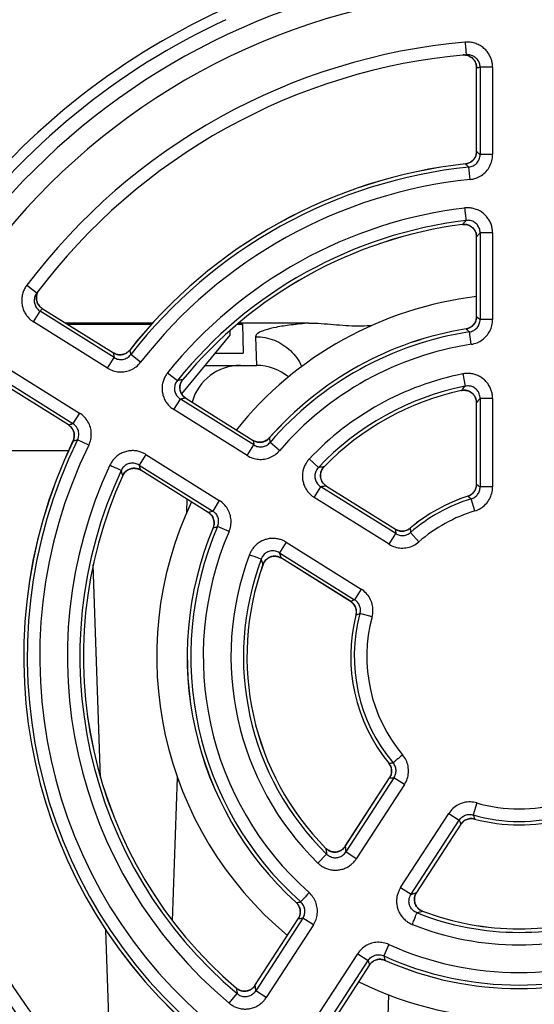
# Model space of a CAD drawing. Header units: millimetres. Extents: x 0 to 420, y 0 to 594.
# Tile 4 of 25: x 85 to 106, y 196 to 235. Entities that reach past the tile are written whole.
import ezdxf

# ---------------------------------------------------------------- set-up
doc = ezdxf.new("R2010")
doc.units = ezdxf.units.MM

msp = doc.modelspace()

# ---------------------------------------------------------------- linework, layer by layer
at = {"color": 7, "linetype": 'Continuous'}
for p, q in [((103.567, 233.583), (103.569, 233.583)), ((103.567, 230.25), (103.567, 233.583)), ((103.569, 230.25), (103.569, 233.583)), ((104.206, 233.595), (103.708, 233.595)), ((103.708, 233.595), (103.708, 230.124)), ((104.206, 233.595), (104.206, 230.124)), ((103.567, 230.25), (103.569, 230.25)), ((104.206, 230.124), (103.708, 230.124)), ((103.125, 229.757), (103.125, 229.756)), ((103.313, 229.135), (103.262, 229.63)), ((103.007, 227.35), (103.007, 227.351)), ((103.567, 226.858), (103.569, 226.858)), ((103.567, 223.693), (103.567, 226.858)), ((103.569, 223.693), (103.569, 226.858)), ((104.206, 227.016), (103.708, 227.016)), ((103.708, 227.016), (103.708, 223.574)), ((104.206, 227.016), (104.206, 223.574)), ((85.693, 224.935), (86.093, 224.634)), ((85.958, 223.481), (86.222, 223.902)), ((89.165, 222.063), (86.222, 223.902)), ((86.307, 224.015), (89.133, 222.249)), ((86.307, 224.015), (86.307, 224.014)), ((86.307, 224.014), (89.133, 222.248)), ((88.902, 221.641), (85.958, 223.481)), ((90.695, 223.432), (87.241, 223.432)), ((87.298, 223.396), (90.661, 223.396)), ((94.086, 223.396), (94.267, 223.396)), ((96.907, 223.432), (94.129, 223.432)), ((94.267, 223.396), (94.287, 222.232)), ((103.567, 223.693), (103.569, 223.693)), ((104.206, 223.574), (103.708, 223.574)), ((93.756, 222.952), (91.841, 220.627)), ((93.756, 223.121), (93.756, 222.952)), ((103.15, 223.203), (103.151, 223.202)), ((103.361, 222.591), (103.286, 223.082)), ((94.784, 222.892), (94.823, 221.752)), ((89.133, 222.249), (89.133, 222.248)), ((89.786, 222.363), (89.787, 222.362)), ((90.214, 221.874), (89.822, 222.18)), ((93.162, 222.232), (94.287, 222.232)), ((88.902, 221.641), (89.165, 222.063)), ((84.846, 221.7), (87.789, 219.861)), ((91.291, 221.463), (91.678, 221.15)), ((92.767, 221.752), (94.824, 221.752)), ((103.017, 221.414), (103.114, 220.926)), ((87.344, 219.386), (84.518, 221.152)), ((87.345, 219.387), (84.519, 221.153)), ((84.582, 221.278), (87.526, 219.439)), ((91.89, 221.188), (91.889, 221.188)), ((102.966, 220.751), (102.966, 220.752)), ((91.538, 219.994), (91.801, 220.416)), ((94.721, 218.592), (91.801, 220.416)), ((92.01, 220.452), (94.694, 218.775)), ((92.01, 220.452), (92.01, 220.451)), ((92.01, 220.451), (94.693, 218.774)), ((103.567, 220.266), (103.569, 220.266)), ((103.567, 217.029), (103.567, 220.266)), ((103.569, 217.029), (103.569, 220.266)), ((104.206, 220.438), (103.708, 220.438)), ((103.708, 220.438), (103.708, 216.926)), ((104.206, 220.438), (104.206, 216.926)), ((87.789, 219.861), (87.526, 219.439)), ((94.457, 218.17), (91.538, 219.994)), ((87.344, 219.386), (87.345, 219.387)), ((87.528, 218.75), (87.529, 218.749)), ((88.155, 218.579), (87.709, 218.798)), ((94.694, 218.775), (94.693, 218.774)), ((95.33, 218.869), (95.331, 218.868)), ((95.738, 218.365), (95.361, 218.689)), ((87.354, 218.352), (82.69, 218.352)), ((94.457, 218.17), (94.721, 218.592)), ((90.425, 218.214), (90.161, 217.792)), ((90.425, 218.214), (93.345, 216.389)), ((96.919, 218.034), (97.281, 217.693)), ((90.161, 217.792), (93.081, 215.968)), ((90.221, 217.588), (90.222, 217.589)), ((92.905, 215.911), (90.221, 217.588)), ((92.905, 215.912), (90.222, 217.589)), ((97.508, 217.725), (97.507, 217.726)), ((89.507, 217.374), (89.506, 217.374)), ((97.116, 216.509), (97.38, 216.93)), ((100.359, 215.069), (97.38, 216.93)), ((97.6, 216.959), (100.346, 215.243)), ((97.6, 216.959), (97.6, 216.958)), ((97.6, 216.958), (100.345, 215.242)), ((103.567, 217.029), (103.569, 217.029)), ((104.206, 216.926), (103.708, 216.926)), ((92.052, 215.927), (92.07, 216.433)), ((93.345, 216.389), (93.081, 215.968)), ((100.095, 214.647), (97.116, 216.509)), ((103.222, 216.556), (103.222, 216.555)), ((103.5, 215.974), (103.356, 216.45)), ((92.905, 215.911), (92.905, 215.912)), ((93.099, 215.298), (93.1, 215.298)), ((93.731, 215.152), (93.274, 215.349)), ((100.346, 215.243), (100.345, 215.242)), ((100.93, 215.285), (100.93, 215.284)), ((101.276, 214.741), (100.949, 215.116)), ((96.003, 214.728), (95.74, 214.306)), ((96.003, 214.728), (98.982, 212.866)), ((100.095, 214.647), (100.359, 215.069)), ((95.74, 214.306), (98.719, 212.445)), ((95.811, 214.095), (95.812, 214.096)), ((98.557, 212.38), (95.811, 214.095)), ((98.557, 212.381), (95.812, 214.096)), ((88.627, 205.386), (88.332, 213.83)), ((95.081, 213.843), (95.08, 213.843)), ((98.982, 212.866), (98.719, 212.445)), ((98.557, 212.38), (98.557, 212.381)), ((98.775, 211.836), (98.776, 211.836)), ((99.415, 211.764), (98.935, 211.893)), ((100.08, 205.948), (100.081, 205.949)), ((91.485, 199.694), (91.684, 205.386)), ((98.349, 202.649), (100.112, 205.364)), ((98.35, 202.648), (100.113, 205.363)), ((100.287, 205.373), (98.373, 202.427)), ((100.112, 205.364), (100.113, 205.363)), ((100.704, 205.103), (100.287, 205.373)), ((100.704, 205.103), (98.79, 202.157)), ((103.575, 204.373), (103.437, 203.895)), ((100.551, 201.013), (102.464, 203.959)), ((102.464, 203.959), (102.882, 203.688)), ((100.968, 200.742), (102.882, 203.688)), ((102.943, 203.526), (101.179, 200.81)), ((102.944, 203.525), (101.18, 200.81)), ((102.944, 203.525), (102.943, 203.526)), ((103.491, 203.733), (103.491, 203.735)), ((98.349, 202.649), (98.35, 202.648)), ((97.262, 201.986), (97.609, 202.342)), ((97.581, 202.569), (97.58, 202.569)), ((98.79, 202.157), (98.373, 202.427)), ((100.551, 201.013), (100.968, 200.742)), ((101.18, 200.81), (101.179, 200.81)), ((96.399, 200.412), (96.4, 200.413)), ((101.42, 200.076), (101.42, 200.075)), ((94.759, 197.121), (96.482, 199.774)), ((94.76, 197.12), (96.483, 199.774)), ((96.666, 199.798), (94.791, 196.911)), ((97.083, 199.527), (95.208, 196.64)), ((96.482, 199.774), (96.483, 199.774)), ((97.083, 199.527), (96.666, 199.798)), ((89.078, 192.464), (88.839, 199.323)), ((100.087, 198.748), (99.883, 198.295)), ((96.969, 195.496), (98.844, 198.384)), ((98.844, 198.384), (99.261, 198.113)), ((97.386, 195.225), (99.261, 198.113)), ((99.313, 197.936), (97.589, 195.282)), ((99.314, 197.936), (97.59, 195.282)), ((99.314, 197.936), (99.313, 197.936)), ((99.93, 198.119), (99.931, 198.12)), ((94.759, 197.121), (94.76, 197.12)), ((93.735, 196.419), (94.055, 196.8)), ((94.021, 197.013), (94.02, 197.012)), ((95.208, 196.64), (94.791, 196.911)), ((99.976, 193.704), (100.083, 196.759))]:
    msp.add_line(p, q, dxfattribs=at)
for centre, radius, start, end in [((105.256, 210.184), 27.297, 103.2363, 145.4899), ((105.256, 210.184), 28.268, 114.7205, 143.2757), ((105.256, 210.184), 26.465, 100.8904, 148.1412), ((105.256, 210.184), 27.852, 114.7205, 143.965), ((105.256, 210.184), 24.5, 95.0172, 142.9831), ((105.256, 210.184), 24, 95.0175, 142.9825), ((105.256, 210.184), 19.688, 96.2125, 141.7875), ((105.256, 210.184), 19.687, 96.2125, 141.7875), ((105.256, 210.184), 19.547, 95.8538, 142.1462), ((105.256, 210.184), 19.05, 95.8538, 142.1462), ((105.256, 210.184), 17.95, 96.9248, 141.0809), ((105.256, 210.184), 17.453, 96.9249, 141.0751), ((105.256, 210.184), 17.313, 97.4634, 140.5366), ((105.256, 210.184), 17.312, 97.4634, 140.5366), ((105.256, 210.184), 14.4, 96.7401, 141.262), ((105.256, 210.184), 13.188, 99.1847, 138.8153), ((105.256, 210.184), 13.187, 99.1847, 138.8153), ((105.256, 210.184), 13.047, 98.6811, 139.3189), ((105.256, 210.184), 12.55, 98.6811, 139.3189), ((94.187, 219.752), 2, 89.9985, 164.3111), ((94.824, 219.752), 2, 50.2295, 90.0221), ((105.256, 210.184), 11.45, 101.2708, 136.7306), ((105.256, 210.184), 24, 153.0175, 231.9825), ((105.256, 210.184), 10.953, 101.2752, 136.7248), ((105.256, 210.184), 10.813, 102.2243, 135.7757), ((105.256, 210.184), 10.812, 102.2243, 135.7757), ((105.256, 210.184), 19.688, 154.2125, 230.7875), ((105.256, 210.184), 19.687, 154.2125, 230.7875), ((105.256, 210.184), 19.547, 153.8538, 231.1462), ((105.256, 210.184), 19.05, 153.8538, 231.1462), ((105.256, 210.184), 17.95, 154.9208, 230.0774), ((105.256, 210.184), 17.453, 154.9249, 230.0751), ((105.256, 210.184), 17.313, 155.4634, 229.5366), ((105.256, 210.184), 17.312, 155.4634, 229.5366), ((105.256, 210.184), 14.4, 154.7409, 230.2661), ((105.256, 210.184), 6.688, 107.7, 130.3), ((105.256, 210.184), 6.687, 107.7, 130.3), ((105.256, 210.184), 6.547, 106.8704, 131.1296), ((105.256, 210.184), 6.05, 106.8704, 131.1296), ((105.256, 210.184), 13.188, 157.1847, 227.8153), ((105.256, 210.184), 13.187, 157.1847, 227.8153), ((105.256, 210.184), 13.047, 156.6811, 228.3189), ((105.256, 210.184), 12.55, 156.6811, 228.3189), ((105.256, 210.184), 11.45, 159.2724, 225.7257), ((105.256, 210.184), 10.953, 159.2752, 225.7248), ((105.256, 210.184), 10.813, 160.2243, 224.7757), ((105.256, 210.184), 10.812, 160.2243, 224.7757), ((105.256, 210.184), 6.688, 165.7, 219.3), ((105.256, 210.184), 6.687, 165.7, 219.3), ((105.256, 210.184), 6.547, 164.8704, 220.1296), ((105.256, 210.184), 6.05, 164.8704, 220.1296), ((105.256, 210.184), 24.5, 188.0895, 231.986), ((105.256, 210.184), 6.05, 253.8704, 286.1296), ((105.256, 210.184), 6.547, 253.8704, 286.1296), ((105.256, 210.184), 6.687, 254.7, 285.3), ((105.256, 210.184), 6.688, 254.7, 285.3), ((105.256, 210.184), 10.953, 248.2752, 291.7248), ((105.256, 210.184), 10.812, 249.2243, 290.7757), ((105.256, 210.184), 10.813, 249.2243, 290.7757), ((105.256, 210.184), 26.465, 203.5738, 238.1412), ((105.256, 210.184), 11.45, 248.2678, 291.7301), ((105.256, 210.184), 27.297, 203.2787, 235.4899), ((105.256, 210.184), 12.55, 245.6811, 294.3189), ((105.256, 210.184), 27.852, 205.1376, 233.965), ((105.256, 210.184), 13.047, 245.6811, 294.3189), ((105.256, 210.184), 13.188, 246.1847, 293.8153), ((105.256, 210.184), 13.187, 246.1847, 293.8153), ((105.256, 210.184), 28.268, 207.5224, 233.2757), ((105.256, 210.184), 14.4, 243.734, 296.266)]:
    msp.add_arc(centre, radius, start, end, dxfattribs=at)
for points, start_tangent, end_tangent in [([(104.206, 233.595), (104.198, 233.721), (104.171, 233.857), (104.119, 234.001), (104.04, 234.145), (103.931, 234.282), (103.792, 234.403), (103.629, 234.499), (103.452, 234.563), (103.275, 234.592), (103.113, 234.591)], (0.000009, 1), (-0.99617, -0.087436)), ([(103.113, 234.591), (103.127, 234.437), (103.139, 234.298), (103.149, 234.188), (103.155, 234.117), (103.157, 234.093)], (0.094447, -0.99553), (0.078165, -0.99694)), ([(103.017, 234.08), (103.065, 234.082)], (0.995585, 0.093861), (1, 0.000492)), ([(103.062, 234.082), (103.017, 234.08)], (-0.999993, -0.00374), (-0.99565, -0.093177)), ([(103.088, 234.082), (103.062, 234.082)], (-0.998955, 0.0457), (-0.999993, -0.00374)), ([(103.065, 234.082), (103.083, 234.082), (103.173, 234.07)], (1, 0.000492), (0.97692, -0.213604)), ([(103.569, 233.583), (103.549, 233.72), (103.493, 233.847), (103.404, 233.952), (103.29, 234.029), (103.158, 234.073), (103.088, 234.082)], (0.000743, 1), (-0.998955, 0.0457)), ([(103.708, 233.595), (103.682, 233.756), (103.603, 233.9), (103.48, 234.012), (103.326, 234.079), (103.157, 234.093)], (0.000856, 1), (-0.996168, -0.08746)), ([(103.173, 234.07), (103.259, 234.043), (103.409, 233.947), (103.515, 233.804), (103.565, 233.634), (103.567, 233.583)], (0.97692, -0.213604), (-0.000804, -1)), ([(103.569, 233.583), (103.615, 233.587), (103.662, 233.591), (103.708, 233.595)], (0.995671, 0.092947), (0.996209, 0.086992)), ([(103.567, 230.25), (103.565, 230.204), (103.525, 230.048), (103.436, 229.913), (103.31, 229.815), (103.158, 229.762), (103.125, 229.757)], (0.000856, -1), (-0.994202, -0.107527)), ([(103.16, 229.761), (103.267, 229.792), (103.39, 229.867), (103.487, 229.975), (103.548, 230.106), (103.569, 230.25)], (0.984766, 0.173887), (-0.003876, 0.999992)), ([(103.262, 229.63), (103.438, 229.68), (103.582, 229.789), (103.676, 229.943), (103.708, 230.124)], (0.995771, 0.091867), (-0.010157, 0.999948)), ([(103.313, 229.135), (103.55, 229.189), (103.767, 229.299), (103.949, 229.457), (104.088, 229.654), (104.176, 229.882), (104.206, 230.124)], (0.99479, 0.101943), (-0.000217, 1)), ([(103.569, 230.25), (103.615, 230.208), (103.662, 230.166), (103.708, 230.124)], (0.744384, -0.667752), (0.74229, -0.670078)), ([(103.125, 229.756), (103.16, 229.761)], (0.994576, 0.104012), (0.984766, 0.173887)), ([(103.125, 229.756), (103.171, 229.714), (103.216, 229.672), (103.262, 229.63)], (0.73606, -0.676916), (0.733872, -0.679288)), ([(104.206, 227.016), (104.195, 227.163), (104.159, 227.318), (104.094, 227.477), (103.996, 227.629), (103.87, 227.763), (103.721, 227.872), (103.558, 227.949), (103.392, 227.995), (103.234, 228.011), (103.091, 228.004)], (-0.000004, 1), (-0.992706, -0.120559)), ([(103.091, 228.004), (103.114, 227.826), (103.132, 227.672), (103.145, 227.562), (103.151, 227.51)], (0.127118, -0.991888), (0.108836, -0.99406)), ([(103.007, 227.351), (103.055, 227.404), (103.103, 227.457), (103.151, 227.51)], (0.670354, 0.742041), (0.673761, 0.738949)), ([(103.569, 226.858), (103.549, 227), (103.491, 227.128), (103.4, 227.234), (103.284, 227.309), (103.15, 227.35), (103.007, 227.351)], (0.005211, 0.999986), (-0.990883, -0.134726)), ([(103.007, 227.35), (103.074, 227.354), (103.251, 227.321), (103.404, 227.227), (103.513, 227.085), (103.565, 226.912), (103.567, 226.858)], (0.991433, 0.130619), (-0.000763, -1)), ([(103.708, 227.016), (103.681, 227.186), (103.601, 227.332), (103.478, 227.442), (103.323, 227.504), (103.151, 227.51)], (0.012506, 0.999922), (-0.991121, -0.13296)), ([(103.569, 226.858), (103.615, 226.911), (103.662, 226.964), (103.708, 227.016)], (0.659586, 0.751629), (0.663111, 0.748521)), ([(85.693, 224.935), (85.605, 224.796), (85.536, 224.629), (85.497, 224.445), (85.493, 224.255), (85.523, 224.074), (85.581, 223.909), (85.662, 223.766), (85.757, 223.647), (85.858, 223.553), (85.958, 223.481)], (-0.602043, -0.798464), (0.848054, -0.529911)), ([(86.093, 224.634), (86.014, 224.483), (85.989, 224.317), (86.019, 224.153), (86.1, 224.01), (86.222, 223.902)], (-0.602059, -0.798452), (0.848502, -0.529192)), ([(86.307, 224.015), (86.255, 224.052), (86.14, 224.188), (86.08, 224.356), (86.083, 224.534), (86.147, 224.701)], (-0.848446, 0.529282), (0.519255, 0.854619)), ([(86.08, 224.522), (86.075, 224.486), (86.073, 224.455)], (-0.167878, -0.985808), (-0.035428, -0.999372)), ([(86.084, 224.541), (86.08, 224.522)], (-0.205443, -0.978669), (-0.167878, -0.985808)), ([(86.087, 224.555), (86.084, 224.541)], (-0.232987, -0.97248), (-0.205443, -0.978669)), ([(86.107, 224.619), (86.087, 224.555)], (-0.358291, -0.93361), (-0.232987, -0.97248)), ([(86.143, 224.695), (86.108, 224.622), (86.107, 224.619)], (-0.506985, -0.861955), (-0.358291, -0.93361)), ([(86.151, 224.708), (86.143, 224.695)], (-0.533298, -0.845927), (-0.506985, -0.861955)), ([(86.147, 224.701), (86.177, 224.746)], (0.519255, 0.854619), (0.607308, 0.794467)), ([(86.177, 224.746), (86.151, 224.708)], (-0.606956, -0.794735), (-0.533298, -0.845927)), ([(86.073, 224.455), (86.073, 224.438)], (-0.035428, -0.999372), (-0.001266, -0.999999)), ([(86.073, 224.438), (86.081, 224.348), (86.124, 224.218), (86.141, 224.185)], (-0.001266, -0.999999), (0.503191, -0.864175)), ([(86.141, 224.185), (86.2, 224.104), (86.307, 224.014)], (0.503191, -0.864175), (0.848256, -0.529586)), ([(86.307, 224.014), (86.278, 223.977), (86.25, 223.94), (86.222, 223.902)], (-0.606449, -0.795123), (-0.601684, -0.798734)), ([(96.907, 223.432), (96.195, 223.358), (95.602, 223.263), (95.155, 223.15), (94.876, 223.025), (94.784, 222.892)], (-0.996682, -0.081393), (0.034908, -0.999391)), ([(96.905, 223.432), (97.395, 223.417), (97.882, 223.38), (98.369, 223.34), (98.856, 223.321), (99.344, 223.34), (99.418, 223.345)], (1, -0.000139), (0.997081, 0.076356)), ([(103.567, 223.693), (103.562, 223.62), (103.5, 223.443), (103.376, 223.302), (103.21, 223.217), (103.15, 223.204)], (0.00063, -1), (-0.9873, -0.158866)), ([(103.151, 223.202), (103.285, 223.244), (103.402, 223.32), (103.492, 223.426), (103.549, 223.553), (103.569, 223.693)], (0.98781, 0.155663), (-0.00362, 0.999993)), ([(103.286, 223.082), (103.454, 223.138), (103.59, 223.248), (103.679, 223.399), (103.708, 223.574)], (0.989956, 0.141374), (-0.009652, 0.999953)), ([(103.361, 222.59), (103.59, 222.654), (103.795, 222.768), (103.966, 222.925), (104.096, 223.118), (104.178, 223.338), (104.206, 223.574)], (0.988576, 0.150726), (-0.00028, 1)), ([(103.569, 223.693), (103.615, 223.654), (103.662, 223.614), (103.708, 223.574)], (0.761452, -0.648221), (0.758596, -0.651561)), ([(103.151, 223.202), (103.196, 223.162), (103.241, 223.122), (103.286, 223.082)], (0.749521, -0.661981), (0.746458, -0.665432)), ([(94.784, 222.892), (95.533, 222.749), (96.173, 222.338), (96.611, 221.72), (96.621, 221.697)], (1, 0.000768), (0.398254, -0.917275)), ([(89.719, 222.293), (89.628, 222.231), (89.475, 222.18), (89.314, 222.18), (89.163, 222.232), (89.133, 222.249)], (-0.758156, -0.652073), (-0.847655, 0.530547)), ([(89.133, 222.248), (89.144, 222.187), (89.154, 222.125), (89.165, 222.063)], (0.171822, -0.985128), (0.174905, -0.984585)), ([(89.133, 222.248), (89.163, 222.231)], (0.845796, -0.533506), (0.881407, -0.472357)), ([(89.163, 222.231), (89.266, 222.189), (89.41, 222.172), (89.552, 222.197), (89.681, 222.262), (89.787, 222.362)], (0.881407, -0.472357), (0.615508, 0.788131)), ([(89.165, 222.063), (89.336, 221.994), (89.516, 221.992), (89.685, 222.056), (89.822, 222.18)], (0.842615, -0.538516), (0.605597, 0.795771)), ([(89.786, 222.363), (89.756, 222.329), (89.719, 222.293)], (-0.617892, -0.786263), (-0.758156, -0.652073)), ([(89.787, 222.362), (89.798, 222.302), (89.81, 222.241), (89.822, 222.18)], (0.184005, -0.982925), (0.187176, -0.982326)), ([(88.902, 221.641), (89.124, 221.538), (89.363, 221.492), (89.603, 221.505), (89.834, 221.576), (90.042, 221.701), (90.214, 221.874)], (0.847985, -0.53002), (0.613443, 0.789739)), ([(91.29, 221.461), (91.207, 221.342), (91.136, 221.195), (91.087, 221.027), (91.069, 220.846), (91.084, 220.662), (91.133, 220.485), (91.212, 220.324), (91.312, 220.187), (91.424, 220.077), (91.538, 219.994)], (-0.628305, -0.777967), (0.84804, -0.529931)), ([(104.206, 220.438), (104.196, 220.575), (104.166, 220.718), (104.109, 220.868), (104.024, 221.014), (103.911, 221.148), (103.775, 221.26), (103.622, 221.346), (103.46, 221.402), (103.3, 221.429), (103.15, 221.431), (103.018, 221.414)], (-0.000013, 1), (-0.980701, -0.195516)), ([(91.678, 221.15), (91.592, 221.001), (91.563, 220.837), (91.59, 220.674), (91.672, 220.529), (91.801, 220.416)], (-0.637977, -0.770055), (0.854603, -0.519282)), ([(91.889, 221.188), (91.819, 221.176), (91.748, 221.163), (91.678, 221.15)], (-0.98452, -0.175271), (-0.983703, -0.179799)), ([(91.889, 221.188), (91.814, 221.066), (91.777, 220.93), (91.78, 220.791), (91.822, 220.659), (91.9, 220.542), (92.01, 220.451)], (-0.639599, -0.768709), (0.850625, -0.525773)), ([(91.956, 220.491), (91.84, 220.629), (91.782, 220.799), (91.788, 220.978), (91.858, 221.144), (91.89, 221.188)], (-0.770794, 0.637085), (0.63618, 0.77154)), ([(102.966, 220.752), (103.015, 220.811), (103.065, 220.869), (103.114, 220.926)], (0.645444, 0.763808), (0.651587, 0.758574)), ([(103.569, 220.266), (103.544, 220.424), (103.478, 220.557), (103.383, 220.658), (103.264, 220.728), (103.123, 220.762), (102.966, 220.752)], (0.00557, 0.999984), (-0.976205, -0.216848)), ([(102.966, 220.751), (103.039, 220.762), (103.225, 220.739), (103.388, 220.65), (103.506, 220.507), (103.564, 220.329), (103.567, 220.266)], (0.977201, 0.212315), (-0.00071, -1)), ([(103.708, 220.438), (103.679, 220.616), (103.592, 220.767), (103.459, 220.876), (103.294, 220.932), (103.114, 220.926)], (0.013483, 0.999909), (-0.977977, -0.208712)), ([(92.01, 220.451), (91.94, 220.439), (91.87, 220.428), (91.801, 220.416)], (-0.986945, -0.161058), (-0.986177, -0.165694)), ([(92.01, 220.452), (91.956, 220.491)], (-0.848437, 0.529296), (-0.770794, 0.637085)), ([(103.569, 220.266), (103.615, 220.324), (103.662, 220.381), (103.708, 220.438)], (0.627798, 0.778376), (0.634223, 0.77315)), ([(88.155, 218.579), (88.235, 218.811), (88.257, 219.053), (88.219, 219.291), (88.125, 219.513), (87.979, 219.707), (87.789, 219.861)], (0.440786, 0.897612), (-0.848179, 0.529709)), ([(87.345, 219.387), (87.405, 219.404), (87.465, 219.422), (87.526, 219.439)], (0.960749, 0.277419), (0.961613, 0.274411)), ([(87.709, 218.798), (87.76, 218.974), (87.743, 219.154), (87.662, 219.316), (87.526, 219.439)], (0.449772, 0.893143), (-0.853386, 0.521279)), ([(87.344, 219.386), (87.382, 219.36), (87.442, 219.306)], (0.848501, -0.529194), (0.687411, -0.726269)), ([(87.543, 218.781), (87.573, 218.888), (87.575, 219.033), (87.535, 219.172), (87.457, 219.293), (87.345, 219.387)], (0.374385, 0.927273), (-0.850096, 0.526628)), ([(87.442, 219.306), (87.493, 219.243), (87.56, 219.096), (87.577, 218.937), (87.542, 218.78), (87.528, 218.75)], (0.687411, -0.726269), (-0.435659, -0.900112)), ([(87.529, 218.749), (87.589, 218.765), (87.649, 218.782), (87.709, 218.798)], (0.96411, 0.265503), (0.964962, 0.262391)), ([(87.529, 218.749), (87.543, 218.781)], (0.438838, 0.898566), (0.374385, 0.927273)), ([(94.693, 218.774), (94.822, 218.716), (94.96, 218.697), (95.098, 218.717), (95.224, 218.775), (95.331, 218.868)], (0.845918, -0.533313), (0.655741, 0.754986)), ([(94.693, 218.774), (94.702, 218.713), (94.712, 218.653), (94.721, 218.592)], (0.146215, -0.989253), (0.150561, -0.988601)), ([(95.274, 218.814), (95.115, 218.725), (94.929, 218.7), (94.748, 218.746), (94.694, 218.775)], (-0.767916, -0.640551), (-0.847625, 0.530596)), ([(94.721, 218.592), (94.885, 218.524), (95.059, 218.519), (95.225, 218.576), (95.361, 218.689)], (0.842887, -0.538091), (0.6445, 0.764605)), ([(95.33, 218.869), (95.278, 218.817), (95.274, 218.814)], (-0.658001, -0.753017), (-0.767916, -0.640551)), ([(95.331, 218.868), (95.341, 218.809), (95.351, 218.749), (95.361, 218.689)], (0.164206, -0.986426), (0.168756, -0.985658)), ([(90.425, 218.214), (90.297, 218.281), (90.146, 218.334), (89.975, 218.363), (89.794, 218.361), (89.614, 218.325), (89.443, 218.256), (89.291, 218.159), (89.164, 218.042), (89.066, 217.916), (88.998, 217.793)], (-0.848049, 0.529917), (-0.423814, -0.905749)), ([(94.457, 218.17), (94.672, 218.069), (94.902, 218.022), (95.134, 218.03), (95.358, 218.091), (95.563, 218.205), (95.738, 218.365)], (0.84795, -0.530077), (0.651608, 0.758555)), ([(90.161, 217.792), (90.003, 217.859), (89.837, 217.868), (89.678, 217.822), (89.544, 217.723), (89.447, 217.581)], (-0.841355, 0.540483), (-0.412458, -0.910977)), ([(96.918, 218.033), (96.832, 217.927), (96.753, 217.796), (96.691, 217.643), (96.655, 217.475), (96.648, 217.299), (96.673, 217.124), (96.728, 216.959), (96.808, 216.81), (96.905, 216.684), (97.011, 216.584), (97.116, 216.509)], (-0.685492, -0.72808), (0.84805, -0.529915)), ([(88.997, 217.792), (89.159, 217.715), (89.3, 217.65), (89.401, 217.603), (89.447, 217.581)], (0.903008, -0.429624), (0.910572, -0.41335)), ([(89.506, 217.374), (89.486, 217.443), (89.467, 217.512), (89.447, 217.581)], (-0.274053, 0.961715), (-0.269625, 0.962965)), ([(90.222, 217.589), (90.091, 217.648), (89.951, 217.667), (89.814, 217.646), (89.688, 217.587), (89.583, 217.495), (89.506, 217.374)], (-0.845275, 0.534331), (-0.410834, -0.91171)), ([(89.539, 217.433), (89.661, 217.566), (89.822, 217.646), (90, 217.663), (90.173, 217.615), (90.221, 217.588)], (0.531598, 0.846997), (0.847644, -0.530566)), ([(90.222, 217.589), (90.202, 217.657), (90.181, 217.725), (90.161, 217.792)], (-0.287891, 0.957663), (-0.283387, 0.959006)), ([(97.281, 217.693), (97.181, 217.543), (97.141, 217.374), (97.163, 217.203), (97.245, 217.049), (97.38, 216.93)], (-0.695249, -0.718769), (0.855119, -0.518432)), ([(97.507, 217.726), (97.431, 217.715), (97.356, 217.704), (97.281, 217.693)], (-0.989779, -0.142611), (-0.988596, -0.150595)), ([(97.507, 217.726), (97.414, 217.596), (97.369, 217.455), (97.367, 217.316), (97.404, 217.183), (97.48, 217.06), (97.6, 216.958)], (-0.701445, -0.712724), (0.850813, -0.525469)), ([(97.541, 217.002), (97.423, 217.148), (97.369, 217.325), (97.384, 217.511), (97.467, 217.678)], (-0.762702, 0.64675), (0.604206, 0.796828)), ([(97.467, 217.678), (97.508, 217.725)], (0.604206, 0.796828), (0.697985, 0.716113)), ([(89.507, 217.374), (89.539, 217.433)], (0.414608, 0.91), (0.531598, 0.846997)), ([(97.6, 216.958), (97.526, 216.949), (97.453, 216.94), (97.38, 216.93)], (-0.992783, -0.119926), (-0.991756, -0.128144)), ([(97.6, 216.959), (97.541, 217.002)], (-0.848362, 0.529416), (-0.762702, 0.64675)), ([(103.567, 217.029), (103.564, 216.971), (103.514, 216.804), (103.41, 216.666), (103.266, 216.572), (103.222, 216.556)], (0.000636, -1), (-0.952889, -0.303319)), ([(103.269, 216.572), (103.363, 216.625), (103.473, 216.735), (103.544, 216.873), (103.569, 217.029)], (0.919265, 0.39364), (-0.003082, 0.999995)), ([(103.356, 216.45), (103.499, 216.519), (103.612, 216.628), (103.684, 216.768), (103.708, 216.926)], (0.959342, 0.282247), (-0.0083, 0.999966)), ([(103.5, 215.974), (103.733, 216.079), (103.929, 216.237), (104.079, 216.439), (104.173, 216.672), (104.206, 216.926)], (0.957081, 0.289822), (-0.000436, 1)), ([(103.569, 217.029), (103.615, 216.995), (103.662, 216.96), (103.708, 216.926)], (0.807475, -0.589901), (0.803184, -0.595731)), ([(93.731, 215.152), (93.798, 215.38), (93.81, 215.614), (93.767, 215.843), (93.673, 216.055), (93.53, 216.24), (93.345, 216.389)], (0.396044, 0.918231), (-0.848209, 0.529661)), ([(103.222, 216.555), (103.258, 216.567)], (0.9537, 0.300758), (0.928366, 0.371666)), ([(103.222, 216.555), (103.267, 216.52), (103.311, 216.485), (103.356, 216.45)], (0.787098, -0.616828), (0.782076, -0.623183)), ([(103.258, 216.567), (103.269, 216.572)], (0.928366, 0.371666), (0.919265, 0.39364)), ([(92.905, 215.912), (92.964, 215.931), (93.022, 215.949), (93.081, 215.968)], (0.953231, 0.302243), (0.95455, 0.298051)), ([(93.1, 215.298), (93.137, 215.434), (93.133, 215.574), (93.091, 215.706), (93.014, 215.822), (92.905, 215.912)], (0.39145, 0.920199), (-0.849961, 0.526846)), ([(92.905, 215.911), (92.964, 215.868), (92.972, 215.862)], (0.848382, -0.529385), (0.748329, -0.663328)), ([(93.274, 215.349), (93.316, 215.521), (93.295, 215.695), (93.214, 215.85), (93.081, 215.968)], (0.404705, 0.914447), (-0.853122, 0.521711)), ([(92.972, 215.862), (93.081, 215.722), (93.136, 215.542), (93.119, 215.356), (93.099, 215.298)], (0.748329, -0.663328), (-0.388463, -0.921464)), ([(93.1, 215.298), (93.158, 215.315), (93.216, 215.332), (93.274, 215.349)], (0.958577, 0.284833), (0.959881, 0.280407)), ([(100.345, 215.242), (100.35, 215.185), (100.354, 215.127), (100.359, 215.069)], (0.072368, -0.997378), (0.079586, -0.996828)), ([(100.345, 215.242), (100.378, 215.223)], (0.846234, -0.532812), (0.884002, -0.467483)), ([(100.878, 215.247), (100.725, 215.181), (100.552, 215.171), (100.386, 215.22), (100.346, 215.243)], (-0.839734, -0.542998), (-0.847623, 0.530599)), ([(100.359, 215.069), (100.505, 215.006), (100.662, 214.993), (100.815, 215.031), (100.949, 215.116)], (0.843616, -0.536947), (0.747737, 0.663996)), ([(100.378, 215.223), (100.388, 215.218)], (0.884002, -0.467483), (0.894903, -0.446261)), ([(100.388, 215.218), (100.49, 215.18), (100.645, 215.167), (100.796, 215.203), (100.93, 215.284)], (0.894903, -0.446261), (0.760662, 0.649148)), ([(100.93, 215.285), (100.883, 215.25), (100.878, 215.247)], (-0.762235, -0.6473), (-0.839734, -0.542998)), ([(100.93, 215.284), (100.937, 215.229), (100.943, 215.172), (100.949, 215.116)], (0.106002, -0.994366), (0.114052, -0.993475)), ([(96.003, 214.728), (95.886, 214.791), (95.746, 214.842), (95.588, 214.874), (95.418, 214.879), (95.245, 214.854), (95.078, 214.798), (94.924, 214.713), (94.791, 214.606), (94.683, 214.485), (94.602, 214.358), (94.547, 214.237)], (-0.848053, 0.529912), (-0.353886, -0.935289)), ([(100.095, 214.647), (100.327, 214.541), (100.575, 214.497), (100.826, 214.517), (101.064, 214.599), (101.276, 214.741)], (0.847848, -0.53024), (0.752936, 0.658094)), ([(95.74, 214.306), (95.574, 214.375), (95.4, 214.381), (95.237, 214.326), (95.102, 214.216), (95.011, 214.061)], (-0.840826, 0.541305), (-0.341252, -0.939972)), ([(94.546, 214.236), (94.714, 214.174), (94.859, 214.118), (94.963, 214.079), (95.011, 214.061)], (0.936748, -0.350005), (0.932692, -0.360674)), ([(95.08, 213.843), (95.057, 213.916), (95.034, 213.988), (95.011, 214.061)], (-0.305713, 0.952124), (-0.298018, 0.95456)), ([(95.812, 214.096), (95.665, 214.159), (95.518, 214.174), (95.381, 214.146), (95.259, 214.082), (95.155, 213.981), (95.08, 213.843)], (-0.845083, 0.534635), (-0.333413, -0.942781)), ([(95.111, 213.91), (95.163, 213.988)], (0.470607, 0.882343), (0.628226, 0.778031)), ([(95.163, 213.988), (95.229, 214.056), (95.391, 214.147), (95.575, 214.171), (95.756, 214.125), (95.811, 214.095)], (0.628226, 0.778031), (0.847672, -0.530521)), ([(95.812, 214.096), (95.787, 214.167), (95.764, 214.237), (95.74, 214.306)], (-0.327418, 0.944879), (-0.319582, 0.947559)), ([(95.081, 213.843), (95.111, 213.91)], (0.337784, 0.941223), (0.470607, 0.882343)), ([(99.415, 211.764), (99.45, 212.016), (99.42, 212.267), (99.328, 212.501), (99.18, 212.705), (98.982, 212.866)], (0.261393, 0.965233), (-0.848279, 0.52955)), ([(98.557, 212.381), (98.611, 212.402), (98.665, 212.423), (98.719, 212.445)], (0.928161, 0.372178), (0.930831, 0.365449)), ([(98.786, 211.884), (98.791, 211.992), (98.756, 212.144), (98.676, 212.278), (98.557, 212.381)], (0.153311, 0.988178), (-0.849677, 0.527303)), ([(98.557, 212.38), (98.604, 212.346), (98.616, 212.337)], (0.848385, -0.52938), (0.762036, -0.647534)), ([(98.935, 211.893), (98.953, 212.052), (98.92, 212.205), (98.84, 212.341), (98.719, 212.445)], (0.269014, 0.963136), (-0.852417, 0.522863)), ([(98.616, 212.337), (98.719, 212.216), (98.781, 212.054), (98.784, 211.882), (98.775, 211.836)], (0.762036, -0.647534), (-0.247725, -0.96883)), ([(98.776, 211.836), (98.829, 211.855), (98.882, 211.874), (98.935, 211.893)], (0.940198, 0.340628), (0.942926, 0.333001)), ([(98.776, 211.836), (98.784, 211.873)], (0.250327, 0.968161), (0.176768, 0.984252)), ([(98.784, 211.873), (98.786, 211.884)], (0.176768, 0.984252), (0.153311, 0.988178)), ([(100.63, 206.285), (100.493, 206.169), (100.374, 206.069), (100.289, 205.998), (100.25, 205.965)], (-0.761803, -0.647809), (-0.770155, -0.637856)), ([(100.704, 205.103), (100.814, 205.333), (100.862, 205.58), (100.847, 205.831), (100.768, 206.071), (100.63, 206.285)], (0.544956, 0.838464), (-0.644853, 0.764306)), ([(100.08, 205.948), (100.114, 205.901), (100.118, 205.896)], (0.633899, -0.773416), (0.52826, -0.849083)), ([(100.081, 205.949), (100.137, 205.954), (100.193, 205.959), (100.25, 205.965)], (0.996064, 0.088632), (0.995314, 0.096696)), ([(100.138, 205.406), (100.177, 205.507), (100.193, 205.661), (100.16, 205.813), (100.081, 205.949)], (0.461811, 0.886978), (-0.635773, 0.771876)), ([(100.118, 205.896), (100.181, 205.741), (100.188, 205.569), (100.136, 205.404), (100.112, 205.364)], (0.52826, -0.849083), (-0.545312, -0.838233)), ([(100.287, 205.373), (100.352, 205.519), (100.368, 205.675), (100.333, 205.829), (100.25, 205.965)], (0.551588, 0.834117), (-0.650845, 0.759211)), ([(100.113, 205.363), (100.132, 205.395)], (0.5475, 0.836806), (0.48284, 0.875709)), ([(100.113, 205.363), (100.171, 205.367), (100.228, 205.37), (100.287, 205.373)], (0.998489, 0.05495), (0.998065, 0.062177)), ([(100.132, 205.395), (100.138, 205.406)], (0.48284, 0.875709), (0.461811, 0.886978)), ([(103.575, 204.373), (103.323, 204.412), (103.072, 204.386), (102.836, 204.298), (102.63, 204.154), (102.464, 203.959)], (-0.960514, 0.278232), (-0.544322, -0.838876)), ([(102.882, 203.688), (102.987, 203.807), (103.124, 203.885), (103.279, 203.916), (103.437, 203.895)], (0.537652, 0.843167), (0.958296, -0.285777)), ([(103.437, 203.895), (103.455, 203.841), (103.473, 203.788), (103.491, 203.735)], (0.316494, -0.948594), (0.324167, -0.946)), ([(102.882, 203.688), (102.902, 203.634), (102.922, 203.58), (102.943, 203.526)], (0.349148, -0.937068), (0.355923, -0.934515)), ([(103.442, 203.745), (103.335, 203.752), (103.183, 203.72), (103.048, 203.643), (102.943, 203.526)], (-0.985657, 0.168761), (-0.541772, -0.840526)), ([(102.944, 203.525), (102.978, 203.571), (102.988, 203.583)], (0.544047, 0.839055), (0.661331, 0.750094)), ([(102.988, 203.583), (103.109, 203.683), (103.271, 203.743), (103.444, 203.744), (103.491, 203.733)], (0.661331, 0.750094), (0.964332, -0.264696)), ([(103.454, 203.743), (103.442, 203.745)], (-0.9815, 0.191461), (-0.985657, 0.168761)), ([(103.491, 203.735), (103.454, 203.743)], (-0.963736, 0.266858), (-0.9815, 0.191461)), ([(97.58, 202.569), (97.708, 202.474), (97.848, 202.426), (97.987, 202.422), (98.121, 202.456), (98.245, 202.53), (98.35, 202.648)], (0.700373, -0.713777), (0.540238, 0.841512)), ([(98.349, 202.649), (98.304, 202.59)], (-0.544141, -0.838994), (-0.659963, -0.751298)), ([(98.35, 202.648), (98.357, 202.574), (98.365, 202.501), (98.373, 202.427)], (0.102581, -0.994725), (0.110816, -0.993841)), ([(97.58, 202.569), (97.589, 202.493), (97.599, 202.417), (97.609, 202.342)], (0.125315, -0.992117), (0.133318, -0.991073)), ([(97.627, 202.528), (97.581, 202.569)], (-0.786162, 0.618021), (-0.703822, 0.710376)), ([(97.609, 202.342), (97.757, 202.24), (97.926, 202.197), (98.097, 202.216), (98.252, 202.295), (98.373, 202.427)], (0.706526, -0.707687), (0.533276, 0.845941)), ([(98.304, 202.59), (98.157, 202.475), (97.978, 202.423), (97.793, 202.442), (97.627, 202.528)], (-0.659963, -0.751298), (-0.786162, 0.618021)), ([(97.262, 201.986), (97.367, 201.897), (97.497, 201.816), (97.648, 201.752), (97.816, 201.712), (97.992, 201.703), (98.167, 201.725), (98.334, 201.777), (98.484, 201.854), (98.611, 201.949), (98.713, 202.053), (98.79, 202.157)], (0.716006, -0.698094), (0.544635, 0.838673)), ([(96.91, 200.812), (96.791, 200.678), (96.687, 200.562), (96.614, 200.479), (96.579, 200.44)], (-0.668109, -0.744063), (-0.658931, -0.752204)), ([(97.083, 199.527), (97.188, 199.74), (97.239, 199.969), (97.235, 200.201), (97.177, 200.427), (97.068, 200.634), (96.91, 200.812)], (0.544795, 0.838569), (-0.747068, 0.664748)), ([(100.551, 201.013), (100.489, 200.902), (100.436, 200.768), (100.4, 200.615), (100.39, 200.448), (100.409, 200.276), (100.458, 200.107), (100.537, 199.949), (100.642, 199.81), (100.763, 199.695), (100.891, 199.608), (101.016, 199.548)], (-0.544644, -0.838667), (0.928967, -0.370164)), ([(101.201, 200.01), (101.047, 200.103), (100.939, 200.239), (100.887, 200.403), (100.896, 200.577), (100.968, 200.742)], (-0.933875, 0.357601), (0.555902, 0.831248)), ([(100.968, 200.742), (101.038, 200.765), (101.109, 200.787), (101.179, 200.81)], (0.952992, 0.302996), (0.95045, 0.310878)), ([(101.277, 200.16), (101.211, 200.226), (101.122, 200.389), (101.101, 200.574), (101.149, 200.755), (101.18, 200.81)], (-0.767724, 0.64078), (0.545334, 0.838219)), ([(101.179, 200.81), (101.115, 200.667), (101.097, 200.523), (101.12, 200.387), (101.181, 200.262), (101.281, 200.153), (101.42, 200.075)], (-0.549025, -0.835806), (0.936935, -0.349503)), ([(96.399, 200.412), (96.45, 200.36), (96.453, 200.355)], (0.741419, -0.671043), (0.627052, -0.778978)), ([(96.4, 200.413), (96.46, 200.422), (96.52, 200.431), (96.579, 200.44)], (0.989142, 0.146966), (0.988453, 0.151528)), ([(96.483, 199.774), (96.543, 199.901), (96.565, 200.039), (96.547, 200.177), (96.491, 200.305), (96.4, 200.413)], (0.547995, 0.836481), (-0.743427, 0.668817)), ([(96.453, 200.355), (96.54, 200.194), (96.561, 200.008), (96.512, 199.828), (96.482, 199.774)], (0.627052, -0.778978), (-0.545308, -0.838236)), ([(96.666, 199.798), (96.736, 199.961), (96.744, 200.135), (96.69, 200.301), (96.579, 200.44)], (0.552719, 0.833368), (-0.75324, 0.657746)), ([(101.017, 199.548), (101.084, 199.714), (101.141, 199.858), (101.182, 199.961), (101.201, 200.01)], (0.372256, 0.92813), (0.366439, 0.930442)), ([(101.201, 200.01), (101.274, 200.031), (101.347, 200.053), (101.42, 200.075)], (0.959616, 0.281313), (0.957314, 0.289049)), ([(101.354, 200.106), (101.277, 200.16)], (-0.874374, 0.485253), (-0.767724, 0.64078)), ([(101.42, 200.076), (101.354, 200.106)], (-0.935179, 0.354175), (-0.874374, 0.485253)), ([(96.483, 199.774), (96.544, 199.782), (96.605, 199.79), (96.666, 199.798)], (0.991654, 0.128928), (0.991078, 0.133284)), ([(100.087, 198.748), (99.861, 198.82), (99.627, 198.836), (99.398, 198.797), (99.184, 198.706), (98.996, 198.566), (98.844, 198.384)], (-0.911137, 0.412103), (-0.544484, -0.838771)), ([(99.261, 198.113), (99.381, 198.243), (99.537, 198.322), (99.711, 198.34), (99.883, 198.295)], (0.536508, 0.843895), (0.907251, -0.42059)), ([(99.883, 198.295), (99.899, 198.237), (99.915, 198.178), (99.931, 198.12)], (0.263612, -0.964629), (0.26806, -0.963402)), ([(99.261, 198.113), (99.278, 198.054), (99.296, 197.995), (99.313, 197.936)], (0.281346, -0.959606), (0.285561, -0.958361)), ([(99.931, 198.12), (99.795, 198.159), (99.656, 198.158), (99.522, 198.118), (99.405, 198.043), (99.313, 197.936)], (-0.913374, 0.407122), (-0.541274, -0.840846)), ([(99.314, 197.936), (99.357, 197.993), (99.365, 198.002)], (0.544098, 0.839022), (0.677061, 0.735927)), ([(99.365, 198.002), (99.505, 198.108), (99.685, 198.16), (99.872, 198.141), (99.93, 198.119)], (0.677061, 0.735927), (0.914488, -0.404612)), ([(94.02, 197.012), (94.141, 196.935), (94.276, 196.896), (94.415, 196.896), (94.548, 196.936), (94.666, 197.012), (94.76, 197.12)], (0.757429, -0.652917), (0.540538, 0.84132)), ([(94.759, 197.121), (94.719, 197.067)], (-0.544022, -0.839071), (-0.65044, -0.759558)), ([(94.76, 197.12), (94.77, 197.05), (94.78, 196.98), (94.791, 196.911)], (0.143809, -0.989606), (0.148457, -0.988919)), ([(94.02, 197.012), (94.031, 196.941), (94.043, 196.871), (94.055, 196.8)], (0.158062, -0.987429), (0.162603, -0.986692)), ([(94.719, 197.067), (94.578, 196.953), (94.407, 196.898), (94.229, 196.907), (94.064, 196.98), (94.021, 197.013)], (-0.65044, -0.759558), (-0.76032, 0.649549)), ([(94.055, 196.8), (94.202, 196.712), (94.366, 196.68), (94.529, 196.704), (94.676, 196.783), (94.791, 196.911)], (0.758804, -0.651319), (0.534118, 0.84541)), ([(93.736, 196.418), (93.855, 196.333), (94, 196.259), (94.167, 196.208), (94.348, 196.186), (94.532, 196.198), (94.71, 196.244), (94.872, 196.32), (95.012, 196.418), (95.124, 196.528), (95.208, 196.64)], (0.766883, -0.641787), (0.544651, 0.838663))]:
    msp.add_spline(points, degree=3, dxfattribs=dict(at, start_tangent=start_tangent, end_tangent=end_tangent))

doc.saveas('drawing.dxf')
